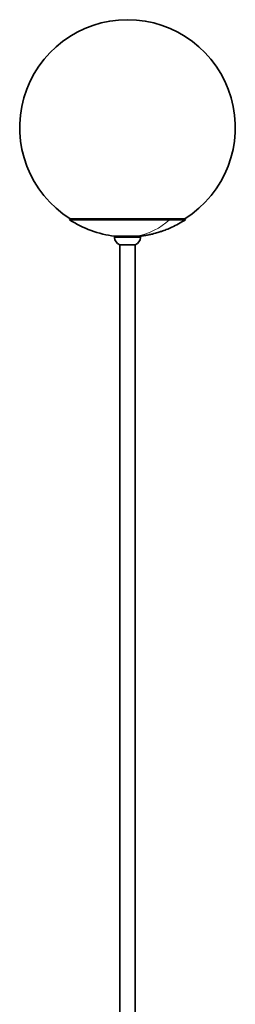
# Model space of a CAD drawing. Header units: millimetres. Extents: x 462 to 2655, y 340 to 4213.
# Tile 6 of 7: x 462 to 662, y 3300 to 4213. Entities that reach past the tile are written whole.
import ezdxf

# ---------------------------------------------------------------- set-up
doc = ezdxf.new("R2010")
doc.units = ezdxf.units.MM
doc.header["$LTSCALE"] = 15

msp = doc.modelspace()

# ---------------------------------------------------------------- linework, layer by layer
at = {"color": 7, "linetype": 'Continuous', "lineweight": 35}
for p, q in [((508.72, 4028.41), (508.17, 4027.57)), ((600.91, 4027.57), (508.17, 4027.57)), ((600.52, 4028.41), (508.72, 4028.41)), ((615.22, 4028.41), (600.52, 4028.41)), ((615.77, 4027.57), (600.91, 4027.57)), ((615.77, 4027.57), (615.22, 4028.41)), ((549.97, 4012.29), (549.97, 4011.02)), ((573.97, 4012.29), (549.97, 4012.29)), ((573.97, 4011.02), (573.97, 4012.29)), ((554.79, 4004.4), (569.14, 4004.4)), ((554.97, 4004.35), (554.97, 2426.07)), ((568.97, 2426.07), (568.97, 4004.35))]:
    msp.add_line(p, q, dxfattribs=at)
at = {"color": 7, "linetype": 'Continuous', "lineweight": 18}
msp.add_line((573.97, 4011.02), (549.97, 4011.02), dxfattribs=at)
at = {"color": 7, "linetype": 'Continuous', "lineweight": 35}
for centre, radius, start, end in [((561.97, 4113.17), 100, 302.04641, 237.95359), ((562.17, 4110.54), 99, 236.94427, 262.97422), ((556.92, 4011.02), 6.95, 180, 252.19638), ((567.02, 4011.02), 6.95, 287.80362, 360)]:
    msp.add_arc(centre, radius, start, end, dxfattribs=at)
at = {"color": 7, "linetype": 'Continuous', "lineweight": 18}
msp.add_arc((559.68, 4071.65), 60.36, 280.40874, 313.08307, dxfattribs=at)
at = {"color": 7, "linetype": 'Continuous', "lineweight": 35}
msp.add_open_spline([(573.7, 4012.29), (574.96, 4012.45), (577.62, 4012.78), (581.41, 4013.49), (584.85, 4014.25), (587.66, 4014.98), (590.48, 4015.78), (593.88, 4016.87), (598.27, 4018.47), (603.5, 4020.71), (609.51, 4023.69), (613.59, 4026.22), (615.76, 4027.57)], degree=3, knots=[0, 0, 0, 0, 0.0844453, 0.1781168, 0.2561904, 0.3185327, 0.3707881, 0.4514686, 0.5550282, 0.6812831, 0.8298394, 1, 1, 1, 1], dxfattribs=at)

doc.saveas('drawing.dxf')
